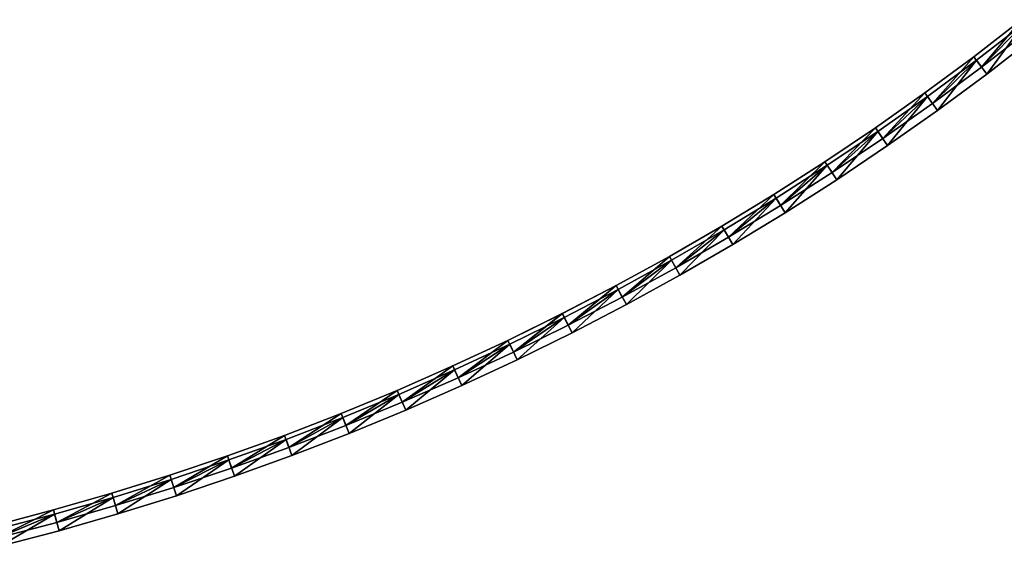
# Model space of a CAD drawing. Header units: millimetres. Extents: x -20 to 891, y -20 to 307.
# Tile 37 of 113: x 94 to 209, y 8 to 69. Entities that reach past the tile are written whole.
import ezdxf

# ---------------------------------------------------------------- set-up
doc = ezdxf.new("R2010")
doc.units = ezdxf.units.MM
doc.header["$LTSCALE"] = 41.718519
for name, color, linetype in [('50', 7, 'CONTINUOUS'), ('51', 7, 'CONTINUOUS'), ('52', 7, 'CONTINUOUS'), ('54', 7, 'CONTINUOUS'), ('56', 7, 'CONTINUOUS'), ('58', 7, 'CONTINUOUS'), ('59', 7, 'CONTINUOUS'), ('60', 7, 'CONTINUOUS'), ('61', 7, 'CONTINUOUS'), ('65', 7, 'CONTINUOUS'), ('67', 7, 'CONTINUOUS'), ('69', 7, 'CONTINUOUS')]:
    doc.layers.add(name, color=color, linetype=linetype)

msp = doc.modelspace()

# ---------------------------------------------------------------- linework, layer by layer
at = {"layer": '50', "linetype": 'Continuous'}
for points in [[(210.53, 69.25, 30.5), (205.87, 63.75, 30.5), (204.97, 64.94, 30.5), (210.53, 69.25, 30.5)], [(211.46, 68.07, 30.5), (205.87, 63.75, 30.5), (210.53, 69.25, 30.5), (211.46, 68.07, 30.5)], [(204.97, 64.94, 30.5), (200.19, 59.55, 30.5), (199.31, 60.76, 30.5), (204.97, 64.94, 30.5)], [(205.87, 63.75, 30.5), (200.19, 59.55, 30.5), (204.97, 64.94, 30.5), (205.87, 63.75, 30.5)], [(199.31, 60.76, 30.5), (194.42, 55.48, 30.5), (193.57, 56.71, 30.5), (199.31, 60.76, 30.5)], [(200.19, 59.55, 30.5), (194.42, 55.48, 30.5), (199.31, 60.76, 30.5), (200.19, 59.55, 30.5)], [(193.57, 56.71, 30.5), (188.55, 51.54, 30.5), (187.73, 52.79, 30.5), (193.57, 56.71, 30.5)], [(194.42, 55.48, 30.5), (188.55, 51.54, 30.5), (193.57, 56.71, 30.5), (194.42, 55.48, 30.5)], [(187.73, 52.79, 30.5), (182.6, 47.73, 30.5), (181.81, 49, 30.5), (187.73, 52.79, 30.5)], [(188.55, 51.54, 30.5), (182.6, 47.73, 30.5), (187.73, 52.79, 30.5), (188.55, 51.54, 30.5)], [(181.81, 49, 30.5), (176.57, 44.05, 30.5), (175.8, 45.34, 30.5), (181.81, 49, 30.5)], [(182.6, 47.73, 30.5), (176.57, 44.05, 30.5), (181.81, 49, 30.5), (182.6, 47.73, 30.5)], [(175.8, 45.34, 30.5), (170.45, 40.51, 30.5), (169.71, 41.82, 30.5), (175.8, 45.34, 30.5)], [(176.57, 44.05, 30.5), (170.45, 40.51, 30.5), (175.8, 45.34, 30.5), (176.57, 44.05, 30.5)], [(169.71, 41.82, 30.5), (164.26, 37.11, 30.5), (163.55, 38.43, 30.5), (169.71, 41.82, 30.5)], [(170.45, 40.51, 30.5), (164.26, 37.11, 30.5), (169.71, 41.82, 30.5), (170.45, 40.51, 30.5)], [(163.55, 38.43, 30.5), (157.99, 33.85, 30.5), (157.31, 35.19, 30.5), (163.55, 38.43, 30.5)], [(164.26, 37.11, 30.5), (157.99, 33.85, 30.5), (163.55, 38.43, 30.5), (164.26, 37.11, 30.5)], [(157.31, 35.19, 30.5), (151.66, 30.73, 30.5), (151.01, 32.08, 30.5), (157.31, 35.19, 30.5)], [(157.99, 33.85, 30.5), (151.66, 30.73, 30.5), (157.31, 35.19, 30.5), (157.99, 33.85, 30.5)], [(151.01, 32.08, 30.5), (145.25, 27.75, 30.5), (144.63, 29.12, 30.5), (151.01, 32.08, 30.5)], [(151.66, 30.73, 30.5), (145.25, 27.75, 30.5), (151.01, 32.08, 30.5), (151.66, 30.73, 30.5)], [(144.63, 29.12, 30.5), (138.78, 24.91, 30.5), (138.19, 26.29, 30.5), (144.63, 29.12, 30.5)], [(145.25, 27.75, 30.5), (138.78, 24.91, 30.5), (144.63, 29.12, 30.5), (145.25, 27.75, 30.5)], [(138.19, 26.29, 30.5), (132.25, 22.22, 30.5), (131.69, 23.61, 30.5), (138.19, 26.29, 30.5)], [(138.78, 24.91, 30.5), (132.25, 22.22, 30.5), (138.19, 26.29, 30.5), (138.78, 24.91, 30.5)], [(131.69, 23.61, 30.5), (125.65, 19.68, 30.5), (125.13, 21.08, 30.5), (131.69, 23.61, 30.5)], [(132.25, 22.22, 30.5), (125.65, 19.68, 30.5), (131.69, 23.61, 30.5), (132.25, 22.22, 30.5)], [(125.13, 21.08, 30.5), (119.01, 17.28, 30.5), (118.52, 18.7, 30.5), (125.13, 21.08, 30.5)], [(125.65, 19.68, 30.5), (119.01, 17.28, 30.5), (125.13, 21.08, 30.5), (125.65, 19.68, 30.5)], [(118.52, 18.7, 30.5), (112.31, 15.03, 30.5), (111.85, 16.46, 30.5), (118.52, 18.7, 30.5)], [(119.01, 17.28, 30.5), (112.31, 15.03, 30.5), (118.52, 18.7, 30.5), (119.01, 17.28, 30.5)], [(111.85, 16.46, 30.5), (105.56, 12.94, 30.5), (105.13, 14.37, 30.5), (111.85, 16.46, 30.5)], [(112.31, 15.03, 30.5), (105.56, 12.94, 30.5), (111.85, 16.46, 30.5), (112.31, 15.03, 30.5)], [(105.13, 14.37, 30.5), (98.77, 10.99, 30.5), (98.38, 12.44, 30.5), (105.13, 14.37, 30.5)], [(105.56, 12.94, 30.5), (98.77, 10.99, 30.5), (105.13, 14.37, 30.5), (105.56, 12.94, 30.5)], [(98.38, 12.44, 30.5), (91.94, 9.2, 30.5), (91.57, 10.65, 30.5), (98.38, 12.44, 30.5)], [(98.77, 10.99, 30.5), (91.94, 9.2, 30.5), (98.38, 12.44, 30.5), (98.77, 10.99, 30.5)]]:
    msp.add_3dface(points, dxfattribs=at)
at = {"layer": '51', "linetype": 'Continuous'}
for points in [[(205.87, 63.75, 30.5), (211.46, 68.07, 30.5), (205.87, 63.75, 24), (205.87, 63.75, 30.5)], [(205.87, 63.75, 24), (211.46, 68.07, 30.5), (211.46, 68.07, 24), (205.87, 63.75, 24)], [(200.19, 59.55, 30.5), (205.87, 63.75, 30.5), (200.19, 59.55, 24), (200.19, 59.55, 30.5)], [(200.19, 59.55, 24), (205.87, 63.75, 30.5), (205.87, 63.75, 24), (200.19, 59.55, 24)], [(194.42, 55.48, 30.5), (200.19, 59.55, 30.5), (194.42, 55.48, 24), (194.42, 55.48, 30.5)], [(194.42, 55.48, 24), (200.19, 59.55, 30.5), (200.19, 59.55, 24), (194.42, 55.48, 24)], [(188.55, 51.54, 30.5), (194.42, 55.48, 30.5), (188.55, 51.54, 24), (188.55, 51.54, 30.5)], [(188.55, 51.54, 24), (194.42, 55.48, 30.5), (194.42, 55.48, 24), (188.55, 51.54, 24)], [(182.6, 47.73, 30.5), (188.55, 51.54, 30.5), (182.6, 47.73, 24), (182.6, 47.73, 30.5)], [(182.6, 47.73, 24), (188.55, 51.54, 30.5), (188.55, 51.54, 24), (182.6, 47.73, 24)], [(176.57, 44.05, 30.5), (182.6, 47.73, 30.5), (176.57, 44.05, 24), (176.57, 44.05, 30.5)], [(176.57, 44.05, 24), (182.6, 47.73, 30.5), (182.6, 47.73, 24), (176.57, 44.05, 24)], [(170.45, 40.51, 30.5), (176.57, 44.05, 30.5), (176.57, 44.05, 24), (170.45, 40.51, 30.5)], [(170.45, 40.51, 24), (170.45, 40.51, 30.5), (176.57, 44.05, 24), (170.45, 40.51, 24)], [(164.26, 37.11, 30.5), (170.45, 40.51, 30.5), (170.45, 40.51, 24), (164.26, 37.11, 30.5)], [(164.26, 37.11, 24), (164.26, 37.11, 30.5), (170.45, 40.51, 24), (164.26, 37.11, 24)], [(157.99, 33.85, 30.5), (164.26, 37.11, 30.5), (157.99, 33.85, 24), (157.99, 33.85, 30.5)], [(157.99, 33.85, 24), (164.26, 37.11, 30.5), (164.26, 37.11, 24), (157.99, 33.85, 24)], [(151.66, 30.73, 30.5), (157.99, 33.85, 30.5), (151.66, 30.73, 24), (151.66, 30.73, 30.5)], [(151.66, 30.73, 24), (157.99, 33.85, 30.5), (157.99, 33.85, 24), (151.66, 30.73, 24)], [(145.25, 27.75, 30.5), (151.66, 30.73, 30.5), (145.25, 27.75, 24), (145.25, 27.75, 30.5)], [(145.25, 27.75, 24), (151.66, 30.73, 30.5), (151.66, 30.73, 24), (145.25, 27.75, 24)], [(138.78, 24.91, 30.5), (145.25, 27.75, 30.5), (138.78, 24.91, 24), (138.78, 24.91, 30.5)], [(138.78, 24.91, 24), (145.25, 27.75, 30.5), (145.25, 27.75, 24), (138.78, 24.91, 24)], [(132.25, 22.22, 30.5), (138.78, 24.91, 30.5), (132.25, 22.22, 24), (132.25, 22.22, 30.5)], [(132.25, 22.22, 24), (138.78, 24.91, 30.5), (138.78, 24.91, 24), (132.25, 22.22, 24)], [(125.65, 19.68, 30.5), (132.25, 22.22, 30.5), (125.65, 19.68, 24), (125.65, 19.68, 30.5)], [(125.65, 19.68, 24), (132.25, 22.22, 30.5), (132.25, 22.22, 24), (125.65, 19.68, 24)], [(119.01, 17.28, 30.5), (125.65, 19.68, 30.5), (119.01, 17.28, 24), (119.01, 17.28, 30.5)], [(119.01, 17.28, 24), (125.65, 19.68, 30.5), (125.65, 19.68, 24), (119.01, 17.28, 24)], [(112.31, 15.03, 30.5), (119.01, 17.28, 30.5), (112.31, 15.03, 24), (112.31, 15.03, 30.5)], [(112.31, 15.03, 24), (119.01, 17.28, 30.5), (119.01, 17.28, 24), (112.31, 15.03, 24)], [(105.56, 12.94, 30.5), (112.31, 15.03, 30.5), (105.56, 12.94, 24), (105.56, 12.94, 30.5)], [(105.56, 12.94, 24), (112.31, 15.03, 30.5), (112.31, 15.03, 24), (105.56, 12.94, 24)], [(98.77, 10.99, 30.5), (105.56, 12.94, 30.5), (98.77, 10.99, 24), (98.77, 10.99, 30.5)], [(98.77, 10.99, 24), (105.56, 12.94, 30.5), (105.56, 12.94, 24), (98.77, 10.99, 24)], [(91.94, 9.2, 30.5), (98.77, 10.99, 30.5), (91.94, 9.2, 24), (91.94, 9.2, 30.5)], [(91.94, 9.2, 24), (98.77, 10.99, 30.5), (98.77, 10.99, 24), (91.94, 9.2, 24)]]:
    msp.add_3dface(points, dxfattribs=at)
at = {"layer": '52', "linetype": 'Continuous'}
for points in [[(205.27, 64.54, 24), (205.87, 63.75, 24), (210.84, 68.85, 24), (205.27, 64.54, 24)], [(205.87, 63.75, 24), (211.46, 68.07, 24), (210.84, 68.85, 24), (205.87, 63.75, 24)], [(199.6, 60.36, 24), (200.19, 59.55, 24), (205.27, 64.54, 24), (199.6, 60.36, 24)], [(200.19, 59.55, 24), (205.87, 63.75, 24), (205.27, 64.54, 24), (200.19, 59.55, 24)], [(193.85, 56.3, 24), (194.42, 55.48, 24), (199.6, 60.36, 24), (193.85, 56.3, 24)], [(194.42, 55.48, 24), (200.19, 59.55, 24), (199.6, 60.36, 24), (194.42, 55.48, 24)], [(188, 52.37, 24), (188.55, 51.54, 24), (193.85, 56.3, 24), (188, 52.37, 24)], [(188.55, 51.54, 24), (194.42, 55.48, 24), (193.85, 56.3, 24), (188.55, 51.54, 24)], [(182.07, 48.58, 24), (182.6, 47.73, 24), (188, 52.37, 24), (182.07, 48.58, 24)], [(182.6, 47.73, 24), (188.55, 51.54, 24), (188, 52.37, 24), (182.6, 47.73, 24)], [(176.06, 44.91, 24), (176.57, 44.05, 24), (182.07, 48.58, 24), (176.06, 44.91, 24)], [(176.57, 44.05, 24), (182.6, 47.73, 24), (182.07, 48.58, 24), (176.57, 44.05, 24)], [(169.96, 41.39, 24), (170.45, 40.51, 24), (176.06, 44.91, 24), (169.96, 41.39, 24)], [(170.45, 40.51, 24), (176.57, 44.05, 24), (176.06, 44.91, 24), (170.45, 40.51, 24)], [(163.79, 37.99, 24), (164.26, 37.11, 24), (169.96, 41.39, 24), (163.79, 37.99, 24)], [(164.26, 37.11, 24), (170.45, 40.51, 24), (169.96, 41.39, 24), (164.26, 37.11, 24)], [(157.54, 34.74, 24), (157.99, 33.85, 24), (163.79, 37.99, 24), (157.54, 34.74, 24)], [(157.99, 33.85, 24), (164.26, 37.11, 24), (163.79, 37.99, 24), (157.99, 33.85, 24)], [(151.22, 31.63, 24), (151.66, 30.73, 24), (157.54, 34.74, 24), (151.22, 31.63, 24)], [(151.66, 30.73, 24), (157.99, 33.85, 24), (157.54, 34.74, 24), (151.66, 30.73, 24)], [(144.84, 28.66, 24), (145.25, 27.75, 24), (151.22, 31.63, 24), (144.84, 28.66, 24)], [(145.25, 27.75, 24), (151.66, 30.73, 24), (151.22, 31.63, 24), (145.25, 27.75, 24)], [(138.39, 25.83, 24), (138.78, 24.91, 24), (144.84, 28.66, 24), (138.39, 25.83, 24)], [(138.78, 24.91, 24), (145.25, 27.75, 24), (144.84, 28.66, 24), (138.78, 24.91, 24)], [(131.88, 23.15, 24), (132.25, 22.22, 24), (138.39, 25.83, 24), (131.88, 23.15, 24)], [(132.25, 22.22, 24), (138.78, 24.91, 24), (138.39, 25.83, 24), (132.25, 22.22, 24)], [(125.31, 20.61, 24), (125.65, 19.68, 24), (131.88, 23.15, 24), (125.31, 20.61, 24)], [(125.65, 19.68, 24), (132.25, 22.22, 24), (131.88, 23.15, 24), (125.65, 19.68, 24)], [(118.68, 18.23, 24), (119.01, 17.28, 24), (125.31, 20.61, 24), (118.68, 18.23, 24)], [(119.01, 17.28, 24), (125.65, 19.68, 24), (125.31, 20.61, 24), (119.01, 17.28, 24)], [(112, 15.98, 24), (112.31, 15.03, 24), (118.68, 18.23, 24), (112, 15.98, 24)], [(112.31, 15.03, 24), (119.01, 17.28, 24), (118.68, 18.23, 24), (112.31, 15.03, 24)], [(105.28, 13.89, 24), (105.56, 12.94, 24), (112, 15.98, 24), (105.28, 13.89, 24)], [(105.56, 12.94, 24), (112.31, 15.03, 24), (112, 15.98, 24), (105.56, 12.94, 24)], [(98.51, 11.95, 24), (98.77, 10.99, 24), (105.28, 13.89, 24), (98.51, 11.95, 24)], [(98.77, 10.99, 24), (105.56, 12.94, 24), (105.28, 13.89, 24), (98.77, 10.99, 24)], [(91.7, 10.17, 24), (91.94, 9.2, 24), (98.51, 11.95, 24), (91.7, 10.17, 24)], [(91.94, 9.2, 24), (98.77, 10.99, 24), (98.51, 11.95, 24), (91.94, 9.2, 24)]]:
    msp.add_3dface(points, dxfattribs=at)
at = {"layer": '54', "linetype": 'Continuous'}
for points in [[(210.84, 68.85, 4), (206.48, 62.95, 4), (205.27, 64.54, 4), (210.84, 68.85, 4)], [(212.08, 67.29, 4), (206.48, 62.95, 4), (210.84, 68.85, 4), (212.08, 67.29, 4)], [(205.27, 64.54, 4), (200.78, 58.74, 4), (199.6, 60.36, 4), (205.27, 64.54, 4)], [(206.48, 62.95, 4), (200.78, 58.74, 4), (205.27, 64.54, 4), (206.48, 62.95, 4)], [(199.6, 60.36, 4), (194.98, 54.65, 4), (193.85, 56.3, 4), (199.6, 60.36, 4)], [(200.78, 58.74, 4), (194.98, 54.65, 4), (199.6, 60.36, 4), (200.78, 58.74, 4)], [(193.85, 56.3, 4), (189.1, 50.7, 4), (188, 52.37, 4), (193.85, 56.3, 4)], [(194.98, 54.65, 4), (189.1, 50.7, 4), (193.85, 56.3, 4), (194.98, 54.65, 4)], [(188, 52.37, 4), (183.13, 46.88, 4), (182.07, 48.58, 4), (188, 52.37, 4)], [(189.1, 50.7, 4), (183.13, 46.88, 4), (188, 52.37, 4), (189.1, 50.7, 4)], [(182.07, 48.58, 4), (177.08, 43.19, 4), (176.06, 44.91, 4), (182.07, 48.58, 4)], [(183.13, 46.88, 4), (177.08, 43.19, 4), (182.07, 48.58, 4), (183.13, 46.88, 4)], [(176.06, 44.91, 4), (170.94, 39.64, 4), (169.96, 41.38, 4), (176.06, 44.91, 4)], [(177.08, 43.19, 4), (170.94, 39.64, 4), (176.06, 44.91, 4), (177.08, 43.19, 4)], [(169.96, 41.38, 4), (164.73, 36.23, 4), (163.79, 37.99, 4), (169.96, 41.38, 4)], [(170.94, 39.64, 4), (164.73, 36.23, 4), (169.96, 41.38, 4), (170.94, 39.64, 4)], [(163.79, 37.99, 4), (158.44, 32.96, 4), (157.54, 34.74, 4), (163.79, 37.99, 4)], [(164.73, 36.23, 4), (158.44, 32.96, 4), (163.79, 37.99, 4), (164.73, 36.23, 4)], [(157.54, 34.74, 4), (152.09, 29.83, 4), (151.22, 31.63, 4), (157.54, 34.74, 4)], [(158.44, 32.96, 4), (152.09, 29.83, 4), (157.54, 34.74, 4), (158.44, 32.96, 4)], [(151.22, 31.63, 4), (145.66, 26.84, 4), (144.84, 28.66, 4), (151.22, 31.63, 4)], [(152.09, 29.83, 4), (145.66, 26.84, 4), (151.22, 31.63, 4), (152.09, 29.83, 4)], [(144.84, 28.66, 4), (139.17, 23.99, 4), (138.39, 25.83, 4), (144.84, 28.66, 4)], [(145.66, 26.84, 4), (139.17, 23.99, 4), (144.84, 28.66, 4), (145.66, 26.84, 4)], [(138.39, 25.83, 4), (132.62, 21.29, 4), (131.88, 23.15, 4), (138.39, 25.83, 4)], [(139.17, 23.99, 4), (132.62, 21.29, 4), (138.39, 25.83, 4), (139.17, 23.99, 4)], [(131.88, 23.15, 4), (126, 18.74, 4), (125.31, 20.61, 4), (131.88, 23.15, 4)], [(132.62, 21.29, 4), (126, 18.74, 4), (131.88, 23.15, 4), (132.62, 21.29, 4)], [(125.31, 20.61, 4), (119.34, 16.34, 4), (118.68, 18.23, 4), (125.31, 20.61, 4)], [(126, 18.74, 4), (119.34, 16.34, 4), (125.31, 20.61, 4), (126, 18.74, 4)], [(118.68, 18.23, 4), (112.62, 14.08, 4), (112, 15.98, 4), (118.68, 18.23, 4)], [(119.34, 16.34, 4), (112.62, 14.08, 4), (118.68, 18.23, 4), (119.34, 16.34, 4)], [(112, 15.98, 4), (105.85, 11.98, 4), (105.28, 13.89, 4), (112, 15.98, 4)], [(112.62, 14.08, 4), (105.85, 11.98, 4), (112, 15.98, 4), (112.62, 14.08, 4)], [(105.28, 13.89, 4), (99.04, 10.03, 4), (98.51, 11.95, 4), (105.28, 13.89, 4)], [(105.85, 11.98, 4), (99.04, 10.03, 4), (105.28, 13.89, 4), (105.85, 11.98, 4)], [(98.51, 11.95, 4), (92.18, 8.23, 4), (91.7, 10.17, 4), (98.51, 11.95, 4)], [(99.04, 10.03, 4), (92.18, 8.23, 4), (98.51, 11.95, 4), (99.04, 10.03, 4)]]:
    msp.add_3dface(points, dxfattribs=at)
at = {"layer": '56', "linetype": 'Continuous'}
for points in [[(210.84, 68.85, 59), (205.27, 64.54, 59), (206.48, 62.95, 59), (210.84, 68.85, 59)], [(212.08, 67.29, 59), (210.84, 68.85, 59), (206.48, 62.95, 59), (212.08, 67.29, 59)], [(205.27, 64.54, 59), (199.6, 60.36, 59), (200.78, 58.74, 59), (205.27, 64.54, 59)], [(206.48, 62.95, 59), (205.27, 64.54, 59), (200.78, 58.74, 59), (206.48, 62.95, 59)], [(199.6, 60.36, 59), (193.85, 56.3, 59), (194.98, 54.65, 59), (199.6, 60.36, 59)], [(200.78, 58.74, 59), (199.6, 60.36, 59), (194.98, 54.65, 59), (200.78, 58.74, 59)], [(193.85, 56.3, 59), (188, 52.37, 59), (189.1, 50.7, 59), (193.85, 56.3, 59)], [(194.98, 54.65, 59), (193.85, 56.3, 59), (189.1, 50.7, 59), (194.98, 54.65, 59)], [(188, 52.37, 59), (182.07, 48.58, 59), (183.13, 46.88, 59), (188, 52.37, 59)], [(189.1, 50.7, 59), (188, 52.37, 59), (183.13, 46.88, 59), (189.1, 50.7, 59)], [(182.07, 48.58, 59), (176.06, 44.91, 59), (177.08, 43.19, 59), (182.07, 48.58, 59)], [(183.13, 46.88, 59), (182.07, 48.58, 59), (177.08, 43.19, 59), (183.13, 46.88, 59)], [(176.06, 44.91, 59), (169.96, 41.39, 59), (170.94, 39.64, 59), (176.06, 44.91, 59)], [(177.08, 43.19, 59), (176.06, 44.91, 59), (170.94, 39.64, 59), (177.08, 43.19, 59)], [(169.96, 41.39, 59), (163.79, 37.99, 59), (164.73, 36.23, 59), (169.96, 41.39, 59)], [(170.94, 39.64, 59), (169.96, 41.39, 59), (164.73, 36.23, 59), (170.94, 39.64, 59)], [(163.79, 37.99, 59), (157.54, 34.74, 59), (158.44, 32.96, 59), (163.79, 37.99, 59)], [(164.73, 36.23, 59), (163.79, 37.99, 59), (158.44, 32.96, 59), (164.73, 36.23, 59)], [(157.54, 34.74, 59), (151.22, 31.63, 59), (152.09, 29.83, 59), (157.54, 34.74, 59)], [(158.44, 32.96, 59), (157.54, 34.74, 59), (152.09, 29.83, 59), (158.44, 32.96, 59)], [(151.22, 31.63, 59), (144.84, 28.66, 59), (145.66, 26.84, 59), (151.22, 31.63, 59)], [(152.09, 29.83, 59), (151.22, 31.63, 59), (145.66, 26.84, 59), (152.09, 29.83, 59)], [(144.84, 28.66, 59), (138.39, 25.83, 59), (139.17, 23.99, 59), (144.84, 28.66, 59)], [(145.66, 26.84, 59), (144.84, 28.66, 59), (139.17, 23.99, 59), (145.66, 26.84, 59)], [(138.39, 25.83, 59), (131.88, 23.15, 59), (132.62, 21.29, 59), (138.39, 25.83, 59)], [(139.17, 23.99, 59), (138.39, 25.83, 59), (132.62, 21.29, 59), (139.17, 23.99, 59)], [(131.88, 23.15, 59), (125.31, 20.61, 59), (126, 18.74, 59), (131.88, 23.15, 59)], [(132.62, 21.29, 59), (131.88, 23.15, 59), (126, 18.74, 59), (132.62, 21.29, 59)], [(125.31, 20.61, 59), (118.68, 18.23, 59), (119.34, 16.34, 59), (125.31, 20.61, 59)], [(126, 18.74, 59), (125.31, 20.61, 59), (119.34, 16.34, 59), (126, 18.74, 59)], [(118.68, 18.23, 59), (112, 15.98, 59), (112.62, 14.08, 59), (118.68, 18.23, 59)], [(119.34, 16.34, 59), (118.68, 18.23, 59), (112.62, 14.08, 59), (119.34, 16.34, 59)], [(112, 15.98, 59), (105.28, 13.89, 59), (105.85, 11.98, 59), (112, 15.98, 59)], [(112.62, 14.08, 59), (112, 15.98, 59), (105.85, 11.98, 59), (112.62, 14.08, 59)], [(105.28, 13.89, 59), (98.51, 11.95, 59), (99.04, 10.03, 59), (105.28, 13.89, 59)], [(105.85, 11.98, 59), (105.28, 13.89, 59), (99.04, 10.03, 59), (105.85, 11.98, 59)], [(98.51, 11.95, 59), (91.7, 10.17, 59), (92.18, 8.23, 59), (98.51, 11.95, 59)], [(99.04, 10.03, 59), (98.51, 11.95, 59), (92.18, 8.23, 59), (99.04, 10.03, 59)]]:
    msp.add_3dface(points, dxfattribs=at)
at = {"layer": '58', "linetype": 'Continuous'}
for points in [[(210.84, 68.85, 39), (205.87, 63.75, 39), (205.27, 64.54, 39), (210.84, 68.85, 39)], [(211.46, 68.07, 39), (205.87, 63.75, 39), (210.84, 68.85, 39), (211.46, 68.07, 39)], [(205.27, 64.54, 39), (200.19, 59.55, 39), (199.6, 60.36, 39), (205.27, 64.54, 39)], [(205.87, 63.75, 39), (200.19, 59.55, 39), (205.27, 64.54, 39), (205.87, 63.75, 39)], [(199.6, 60.36, 39), (194.42, 55.48, 39), (193.85, 56.3, 39), (199.6, 60.36, 39)], [(200.19, 59.55, 39), (194.42, 55.48, 39), (199.6, 60.36, 39), (200.19, 59.55, 39)], [(193.85, 56.3, 39), (188.55, 51.54, 39), (188, 52.37, 39), (193.85, 56.3, 39)], [(194.42, 55.48, 39), (188.55, 51.54, 39), (193.85, 56.3, 39), (194.42, 55.48, 39)], [(188, 52.37, 39), (182.6, 47.73, 39), (182.07, 48.58, 39), (188, 52.37, 39)], [(188.55, 51.54, 39), (182.6, 47.73, 39), (188, 52.37, 39), (188.55, 51.54, 39)], [(182.07, 48.58, 39), (176.57, 44.05, 39), (176.06, 44.91, 39), (182.07, 48.58, 39)], [(182.6, 47.73, 39), (176.57, 44.05, 39), (182.07, 48.58, 39), (182.6, 47.73, 39)], [(176.06, 44.91, 39), (170.45, 40.51, 39), (169.96, 41.38, 39), (176.06, 44.91, 39)], [(176.57, 44.05, 39), (170.45, 40.51, 39), (176.06, 44.91, 39), (176.57, 44.05, 39)], [(169.96, 41.38, 39), (164.26, 37.11, 39), (163.79, 37.99, 39), (169.96, 41.38, 39)], [(170.45, 40.51, 39), (164.26, 37.11, 39), (169.96, 41.38, 39), (170.45, 40.51, 39)], [(163.79, 37.99, 39), (157.99, 33.85, 39), (157.54, 34.74, 39), (163.79, 37.99, 39)], [(164.26, 37.11, 39), (157.99, 33.85, 39), (163.79, 37.99, 39), (164.26, 37.11, 39)], [(157.54, 34.74, 39), (151.66, 30.73, 39), (151.22, 31.63, 39), (157.54, 34.74, 39)], [(157.99, 33.85, 39), (151.66, 30.73, 39), (157.54, 34.74, 39), (157.99, 33.85, 39)], [(151.22, 31.63, 39), (145.25, 27.75, 39), (144.84, 28.66, 39), (151.22, 31.63, 39)], [(151.66, 30.73, 39), (145.25, 27.75, 39), (151.22, 31.63, 39), (151.66, 30.73, 39)], [(144.84, 28.66, 39), (138.78, 24.91, 39), (138.39, 25.83, 39), (144.84, 28.66, 39)], [(145.25, 27.75, 39), (138.78, 24.91, 39), (144.84, 28.66, 39), (145.25, 27.75, 39)], [(138.39, 25.83, 39), (132.25, 22.22, 39), (131.88, 23.15, 39), (138.39, 25.83, 39)], [(138.78, 24.91, 39), (132.25, 22.22, 39), (138.39, 25.83, 39), (138.78, 24.91, 39)], [(131.88, 23.15, 39), (125.65, 19.68, 39), (125.31, 20.61, 39), (131.88, 23.15, 39)], [(132.25, 22.22, 39), (125.65, 19.68, 39), (131.88, 23.15, 39), (132.25, 22.22, 39)], [(125.31, 20.61, 39), (119.01, 17.28, 39), (118.68, 18.23, 39), (125.31, 20.61, 39)], [(125.65, 19.68, 39), (119.01, 17.28, 39), (125.31, 20.61, 39), (125.65, 19.68, 39)], [(118.68, 18.23, 39), (112.31, 15.03, 39), (112, 15.98, 39), (118.68, 18.23, 39)], [(119.01, 17.28, 39), (112.31, 15.03, 39), (118.68, 18.23, 39), (119.01, 17.28, 39)], [(112, 15.98, 39), (105.56, 12.94, 39), (105.28, 13.89, 39), (112, 15.98, 39)], [(112.31, 15.03, 39), (105.56, 12.94, 39), (112, 15.98, 39), (112.31, 15.03, 39)], [(105.28, 13.89, 39), (98.77, 10.99, 39), (98.51, 11.95, 39), (105.28, 13.89, 39)], [(105.56, 12.94, 39), (98.77, 10.99, 39), (105.28, 13.89, 39), (105.56, 12.94, 39)], [(98.51, 11.95, 39), (91.94, 9.2, 39), (91.7, 10.17, 39), (98.51, 11.95, 39)], [(98.77, 10.99, 39), (91.94, 9.2, 39), (98.51, 11.95, 39), (98.77, 10.99, 39)]]:
    msp.add_3dface(points, dxfattribs=at)
at = {"layer": '59', "linetype": 'Continuous'}
for points in [[(205.87, 63.75, 39), (211.46, 68.07, 39), (205.87, 63.75, 32.5), (205.87, 63.75, 39)], [(205.87, 63.75, 32.5), (211.46, 68.07, 39), (211.46, 68.07, 32.5), (205.87, 63.75, 32.5)], [(200.19, 59.55, 39), (205.87, 63.75, 39), (200.19, 59.55, 32.5), (200.19, 59.55, 39)], [(200.19, 59.55, 32.5), (205.87, 63.75, 39), (205.87, 63.75, 32.5), (200.19, 59.55, 32.5)], [(194.42, 55.48, 39), (200.19, 59.55, 39), (194.42, 55.48, 32.5), (194.42, 55.48, 39)], [(194.42, 55.48, 32.5), (200.19, 59.55, 39), (200.19, 59.55, 32.5), (194.42, 55.48, 32.5)], [(188.55, 51.54, 39), (194.42, 55.48, 39), (188.55, 51.54, 32.5), (188.55, 51.54, 39)], [(188.55, 51.54, 32.5), (194.42, 55.48, 39), (194.42, 55.48, 32.5), (188.55, 51.54, 32.5)], [(182.6, 47.73, 39), (188.55, 51.54, 39), (182.6, 47.73, 32.5), (182.6, 47.73, 39)], [(182.6, 47.73, 32.5), (188.55, 51.54, 39), (188.55, 51.54, 32.5), (182.6, 47.73, 32.5)], [(176.57, 44.05, 39), (182.6, 47.73, 39), (176.57, 44.05, 32.5), (176.57, 44.05, 39)], [(176.57, 44.05, 32.5), (182.6, 47.73, 39), (182.6, 47.73, 32.5), (176.57, 44.05, 32.5)], [(170.45, 40.51, 39), (176.57, 44.05, 39), (176.57, 44.05, 32.5), (170.45, 40.51, 39)], [(170.45, 40.51, 32.5), (170.45, 40.51, 39), (176.57, 44.05, 32.5), (170.45, 40.51, 32.5)], [(164.26, 37.11, 39), (170.45, 40.51, 39), (170.45, 40.51, 32.5), (164.26, 37.11, 39)], [(164.26, 37.11, 32.5), (164.26, 37.11, 39), (170.45, 40.51, 32.5), (164.26, 37.11, 32.5)], [(157.99, 33.85, 39), (164.26, 37.11, 39), (157.99, 33.85, 32.5), (157.99, 33.85, 39)], [(157.99, 33.85, 32.5), (164.26, 37.11, 39), (164.26, 37.11, 32.5), (157.99, 33.85, 32.5)], [(151.66, 30.73, 39), (157.99, 33.85, 39), (151.66, 30.73, 32.5), (151.66, 30.73, 39)], [(151.66, 30.73, 32.5), (157.99, 33.85, 39), (157.99, 33.85, 32.5), (151.66, 30.73, 32.5)], [(145.25, 27.75, 39), (151.66, 30.73, 39), (145.25, 27.75, 32.5), (145.25, 27.75, 39)], [(145.25, 27.75, 32.5), (151.66, 30.73, 39), (151.66, 30.73, 32.5), (145.25, 27.75, 32.5)], [(138.78, 24.91, 39), (145.25, 27.75, 39), (138.78, 24.91, 32.5), (138.78, 24.91, 39)], [(138.78, 24.91, 32.5), (145.25, 27.75, 39), (145.25, 27.75, 32.5), (138.78, 24.91, 32.5)], [(132.25, 22.22, 39), (138.78, 24.91, 39), (132.25, 22.22, 32.5), (132.25, 22.22, 39)], [(132.25, 22.22, 32.5), (138.78, 24.91, 39), (138.78, 24.91, 32.5), (132.25, 22.22, 32.5)], [(125.65, 19.68, 39), (132.25, 22.22, 39), (125.65, 19.68, 32.5), (125.65, 19.68, 39)], [(125.65, 19.68, 32.5), (132.25, 22.22, 39), (132.25, 22.22, 32.5), (125.65, 19.68, 32.5)], [(119.01, 17.28, 39), (125.65, 19.68, 39), (119.01, 17.28, 32.5), (119.01, 17.28, 39)], [(119.01, 17.28, 32.5), (125.65, 19.68, 39), (125.65, 19.68, 32.5), (119.01, 17.28, 32.5)], [(112.31, 15.03, 39), (119.01, 17.28, 39), (112.31, 15.03, 32.5), (112.31, 15.03, 39)], [(112.31, 15.03, 32.5), (119.01, 17.28, 39), (119.01, 17.28, 32.5), (112.31, 15.03, 32.5)], [(105.56, 12.94, 39), (112.31, 15.03, 39), (105.56, 12.94, 32.5), (105.56, 12.94, 39)], [(105.56, 12.94, 32.5), (112.31, 15.03, 39), (112.31, 15.03, 32.5), (105.56, 12.94, 32.5)], [(98.77, 10.99, 39), (105.56, 12.94, 39), (98.77, 10.99, 32.5), (98.77, 10.99, 39)], [(98.77, 10.99, 32.5), (105.56, 12.94, 39), (105.56, 12.94, 32.5), (98.77, 10.99, 32.5)], [(91.94, 9.2, 39), (98.77, 10.99, 39), (91.94, 9.2, 32.5), (91.94, 9.2, 39)], [(91.94, 9.2, 32.5), (98.77, 10.99, 39), (98.77, 10.99, 32.5), (91.94, 9.2, 32.5)]]:
    msp.add_3dface(points, dxfattribs=at)
at = {"layer": '60', "linetype": 'Continuous'}
for points in [[(204.97, 64.94, 32.5), (205.87, 63.75, 32.5), (210.53, 69.25, 32.5), (204.97, 64.94, 32.5)], [(205.87, 63.75, 32.5), (211.46, 68.07, 32.5), (210.53, 69.25, 32.5), (205.87, 63.75, 32.5)], [(199.31, 60.76, 32.5), (200.19, 59.55, 32.5), (204.97, 64.94, 32.5), (199.31, 60.76, 32.5)], [(200.19, 59.55, 32.5), (205.87, 63.75, 32.5), (204.97, 64.94, 32.5), (200.19, 59.55, 32.5)], [(193.57, 56.71, 32.5), (194.42, 55.48, 32.5), (199.31, 60.76, 32.5), (193.57, 56.71, 32.5)], [(194.42, 55.48, 32.5), (200.19, 59.55, 32.5), (199.31, 60.76, 32.5), (194.42, 55.48, 32.5)], [(187.73, 52.79, 32.5), (188.55, 51.54, 32.5), (193.57, 56.71, 32.5), (187.73, 52.79, 32.5)], [(188.55, 51.54, 32.5), (194.42, 55.48, 32.5), (193.57, 56.71, 32.5), (188.55, 51.54, 32.5)], [(181.81, 49, 32.5), (182.6, 47.73, 32.5), (187.73, 52.79, 32.5), (181.81, 49, 32.5)], [(182.6, 47.73, 32.5), (188.55, 51.54, 32.5), (187.73, 52.79, 32.5), (182.6, 47.73, 32.5)], [(175.8, 45.34, 32.5), (176.57, 44.05, 32.5), (181.81, 49, 32.5), (175.8, 45.34, 32.5)], [(176.57, 44.05, 32.5), (182.6, 47.73, 32.5), (181.81, 49, 32.5), (176.57, 44.05, 32.5)], [(169.72, 41.82, 32.5), (170.45, 40.51, 32.5), (175.8, 45.34, 32.5), (169.72, 41.82, 32.5)], [(170.45, 40.51, 32.5), (176.57, 44.05, 32.5), (175.8, 45.34, 32.5), (170.45, 40.51, 32.5)], [(163.55, 38.44, 32.5), (164.26, 37.11, 32.5), (169.72, 41.82, 32.5), (163.55, 38.44, 32.5)], [(164.26, 37.11, 32.5), (170.45, 40.51, 32.5), (169.72, 41.82, 32.5), (164.26, 37.11, 32.5)], [(157.32, 35.19, 32.5), (157.99, 33.85, 32.5), (163.55, 38.44, 32.5), (157.32, 35.19, 32.5)], [(157.99, 33.85, 32.5), (164.26, 37.11, 32.5), (163.55, 38.44, 32.5), (157.99, 33.85, 32.5)], [(151.01, 32.08, 32.5), (151.66, 30.73, 32.5), (157.32, 35.19, 32.5), (151.01, 32.08, 32.5)], [(151.66, 30.73, 32.5), (157.99, 33.85, 32.5), (157.32, 35.19, 32.5), (151.66, 30.73, 32.5)], [(144.63, 29.12, 32.5), (145.25, 27.75, 32.5), (151.01, 32.08, 32.5), (144.63, 29.12, 32.5)], [(145.25, 27.75, 32.5), (151.66, 30.73, 32.5), (151.01, 32.08, 32.5), (145.25, 27.75, 32.5)], [(138.19, 26.29, 32.5), (138.78, 24.91, 32.5), (144.63, 29.12, 32.5), (138.19, 26.29, 32.5)], [(138.78, 24.91, 32.5), (145.25, 27.75, 32.5), (144.63, 29.12, 32.5), (138.78, 24.91, 32.5)], [(131.69, 23.61, 32.5), (132.25, 22.22, 32.5), (138.19, 26.29, 32.5), (131.69, 23.61, 32.5)], [(132.25, 22.22, 32.5), (138.78, 24.91, 32.5), (138.19, 26.29, 32.5), (132.25, 22.22, 32.5)], [(125.13, 21.08, 32.5), (125.65, 19.68, 32.5), (131.69, 23.61, 32.5), (125.13, 21.08, 32.5)], [(125.65, 19.68, 32.5), (132.25, 22.22, 32.5), (131.69, 23.61, 32.5), (125.65, 19.68, 32.5)], [(118.52, 18.7, 32.5), (119.01, 17.28, 32.5), (125.13, 21.08, 32.5), (118.52, 18.7, 32.5)], [(119.01, 17.28, 32.5), (125.65, 19.68, 32.5), (125.13, 21.08, 32.5), (119.01, 17.28, 32.5)], [(111.85, 16.46, 32.5), (112.31, 15.03, 32.5), (118.52, 18.7, 32.5), (111.85, 16.46, 32.5)], [(112.31, 15.03, 32.5), (119.01, 17.28, 32.5), (118.52, 18.7, 32.5), (112.31, 15.03, 32.5)], [(105.13, 14.37, 32.5), (105.56, 12.94, 32.5), (111.85, 16.46, 32.5), (105.13, 14.37, 32.5)], [(105.56, 12.94, 32.5), (112.31, 15.03, 32.5), (111.85, 16.46, 32.5), (105.56, 12.94, 32.5)], [(98.38, 12.44, 32.5), (98.77, 10.99, 32.5), (105.13, 14.37, 32.5), (98.38, 12.44, 32.5)], [(98.77, 10.99, 32.5), (105.56, 12.94, 32.5), (105.13, 14.37, 32.5), (98.77, 10.99, 32.5)], [(91.57, 10.65, 32.5), (91.94, 9.2, 32.5), (98.38, 12.44, 32.5), (91.57, 10.65, 32.5)], [(91.94, 9.2, 32.5), (98.77, 10.99, 32.5), (98.38, 12.44, 32.5), (91.94, 9.2, 32.5)]]:
    msp.add_3dface(points, dxfattribs=at)
at = {"layer": '61', "linetype": 'Continuous'}
for points in [[(210.53, 69.25, 30.5), (204.97, 64.94, 30.5), (210.53, 69.25, 32.5), (210.53, 69.25, 30.5)], [(204.97, 64.94, 30.5), (204.97, 64.94, 32.5), (210.53, 69.25, 32.5), (204.97, 64.94, 30.5)], [(204.97, 64.94, 30.5), (199.31, 60.76, 30.5), (204.97, 64.94, 32.5), (204.97, 64.94, 30.5)], [(199.31, 60.76, 30.5), (199.31, 60.76, 32.5), (204.97, 64.94, 32.5), (199.31, 60.76, 30.5)], [(199.31, 60.76, 30.5), (193.57, 56.71, 30.5), (199.31, 60.76, 32.5), (199.31, 60.76, 30.5)], [(193.57, 56.71, 30.5), (193.57, 56.71, 32.5), (199.31, 60.76, 32.5), (193.57, 56.71, 30.5)], [(193.57, 56.71, 30.5), (187.73, 52.79, 30.5), (193.57, 56.71, 32.5), (193.57, 56.71, 30.5)], [(187.73, 52.79, 30.5), (187.73, 52.79, 32.5), (193.57, 56.71, 32.5), (187.73, 52.79, 30.5)], [(187.73, 52.79, 30.5), (181.81, 49, 30.5), (187.73, 52.79, 32.5), (187.73, 52.79, 30.5)], [(181.81, 49, 30.5), (181.81, 49, 32.5), (187.73, 52.79, 32.5), (181.81, 49, 30.5)], [(181.81, 49, 30.5), (175.8, 45.34, 30.5), (181.81, 49, 32.5), (181.81, 49, 30.5)], [(175.8, 45.34, 30.5), (175.8, 45.34, 32.5), (181.81, 49, 32.5), (175.8, 45.34, 30.5)], [(175.8, 45.34, 30.5), (169.71, 41.82, 30.5), (169.72, 41.82, 32.5), (175.8, 45.34, 30.5)], [(175.8, 45.34, 30.5), (169.72, 41.82, 32.5), (175.8, 45.34, 32.5), (175.8, 45.34, 30.5)], [(169.71, 41.82, 30.5), (163.55, 38.43, 30.5), (163.55, 38.44, 32.5), (169.71, 41.82, 30.5)], [(169.71, 41.82, 30.5), (163.55, 38.44, 32.5), (169.72, 41.82, 32.5), (169.71, 41.82, 30.5)], [(163.55, 38.43, 30.5), (157.31, 35.19, 30.5), (163.55, 38.44, 32.5), (163.55, 38.43, 30.5)], [(157.31, 35.19, 30.5), (157.32, 35.19, 32.5), (163.55, 38.44, 32.5), (157.31, 35.19, 30.5)], [(157.31, 35.19, 30.5), (151.01, 32.08, 30.5), (157.32, 35.19, 32.5), (157.31, 35.19, 30.5)], [(151.01, 32.08, 30.5), (151.01, 32.08, 32.5), (157.32, 35.19, 32.5), (151.01, 32.08, 30.5)], [(151.01, 32.08, 30.5), (144.63, 29.12, 30.5), (151.01, 32.08, 32.5), (151.01, 32.08, 30.5)], [(144.63, 29.12, 30.5), (144.63, 29.12, 32.5), (151.01, 32.08, 32.5), (144.63, 29.12, 30.5)], [(144.63, 29.12, 30.5), (138.19, 26.29, 30.5), (144.63, 29.12, 32.5), (144.63, 29.12, 30.5)], [(138.19, 26.29, 30.5), (138.19, 26.29, 32.5), (144.63, 29.12, 32.5), (138.19, 26.29, 30.5)], [(138.19, 26.29, 30.5), (131.69, 23.61, 30.5), (138.19, 26.29, 32.5), (138.19, 26.29, 30.5)], [(131.69, 23.61, 30.5), (131.69, 23.61, 32.5), (138.19, 26.29, 32.5), (131.69, 23.61, 30.5)], [(131.69, 23.61, 30.5), (125.13, 21.08, 30.5), (131.69, 23.61, 32.5), (131.69, 23.61, 30.5)], [(125.13, 21.08, 30.5), (125.13, 21.08, 32.5), (131.69, 23.61, 32.5), (125.13, 21.08, 30.5)], [(125.13, 21.08, 30.5), (118.52, 18.7, 30.5), (125.13, 21.08, 32.5), (125.13, 21.08, 30.5)], [(118.52, 18.7, 30.5), (118.52, 18.7, 32.5), (125.13, 21.08, 32.5), (118.52, 18.7, 30.5)], [(118.52, 18.7, 30.5), (111.85, 16.46, 30.5), (118.52, 18.7, 32.5), (118.52, 18.7, 30.5)], [(111.85, 16.46, 30.5), (111.85, 16.46, 32.5), (118.52, 18.7, 32.5), (111.85, 16.46, 30.5)], [(111.85, 16.46, 30.5), (105.13, 14.37, 30.5), (111.85, 16.46, 32.5), (111.85, 16.46, 30.5)], [(105.13, 14.37, 30.5), (105.13, 14.37, 32.5), (111.85, 16.46, 32.5), (105.13, 14.37, 30.5)], [(105.13, 14.37, 30.5), (98.38, 12.44, 30.5), (105.13, 14.37, 32.5), (105.13, 14.37, 30.5)], [(98.38, 12.44, 30.5), (98.38, 12.44, 32.5), (105.13, 14.37, 32.5), (98.38, 12.44, 30.5)], [(98.38, 12.44, 30.5), (91.57, 10.65, 30.5), (98.38, 12.44, 32.5), (98.38, 12.44, 30.5)], [(91.57, 10.65, 30.5), (91.57, 10.65, 32.5), (98.38, 12.44, 32.5), (91.57, 10.65, 30.5)]]:
    msp.add_3dface(points, dxfattribs=at)
at = {"layer": '65', "linetype": 'Continuous'}
for points in [[(205.27, 64.54, 59), (210.84, 68.85, 59), (205.27, 64.54, 39), (205.27, 64.54, 59)], [(210.84, 68.85, 59), (210.84, 68.85, 39), (205.27, 64.54, 39), (210.84, 68.85, 59)], [(199.6, 60.36, 59), (205.27, 64.54, 59), (199.6, 60.36, 39), (199.6, 60.36, 59)], [(205.27, 64.54, 59), (205.27, 64.54, 39), (199.6, 60.36, 39), (205.27, 64.54, 59)], [(193.85, 56.3, 59), (199.6, 60.36, 59), (193.85, 56.3, 39), (193.85, 56.3, 59)], [(199.6, 60.36, 59), (199.6, 60.36, 39), (193.85, 56.3, 39), (199.6, 60.36, 59)], [(188, 52.37, 59), (193.85, 56.3, 59), (188, 52.37, 39), (188, 52.37, 59)], [(193.85, 56.3, 59), (193.85, 56.3, 39), (188, 52.37, 39), (193.85, 56.3, 59)], [(182.07, 48.58, 59), (188, 52.37, 59), (182.07, 48.58, 39), (182.07, 48.58, 59)], [(188, 52.37, 59), (188, 52.37, 39), (182.07, 48.58, 39), (188, 52.37, 59)], [(176.06, 44.91, 59), (182.07, 48.58, 59), (176.06, 44.91, 39), (176.06, 44.91, 59)], [(182.07, 48.58, 59), (182.07, 48.58, 39), (176.06, 44.91, 39), (182.07, 48.58, 59)], [(169.96, 41.39, 59), (176.06, 44.91, 59), (176.06, 44.91, 39), (169.96, 41.39, 59)], [(169.96, 41.39, 59), (176.06, 44.91, 39), (169.96, 41.38, 39), (169.96, 41.39, 59)], [(163.79, 37.99, 59), (169.96, 41.39, 59), (169.96, 41.38, 39), (163.79, 37.99, 59)], [(163.79, 37.99, 59), (169.96, 41.38, 39), (163.79, 37.99, 39), (163.79, 37.99, 59)], [(157.54, 34.74, 59), (163.79, 37.99, 59), (157.54, 34.74, 39), (157.54, 34.74, 59)], [(163.79, 37.99, 59), (163.79, 37.99, 39), (157.54, 34.74, 39), (163.79, 37.99, 59)], [(151.22, 31.63, 59), (157.54, 34.74, 59), (151.22, 31.63, 39), (151.22, 31.63, 59)], [(157.54, 34.74, 59), (157.54, 34.74, 39), (151.22, 31.63, 39), (157.54, 34.74, 59)], [(144.84, 28.66, 59), (151.22, 31.63, 59), (144.84, 28.66, 39), (144.84, 28.66, 59)], [(151.22, 31.63, 59), (151.22, 31.63, 39), (144.84, 28.66, 39), (151.22, 31.63, 59)], [(138.39, 25.83, 59), (144.84, 28.66, 59), (138.39, 25.83, 39), (138.39, 25.83, 59)], [(144.84, 28.66, 59), (144.84, 28.66, 39), (138.39, 25.83, 39), (144.84, 28.66, 59)], [(131.88, 23.15, 59), (138.39, 25.83, 59), (131.88, 23.15, 39), (131.88, 23.15, 59)], [(138.39, 25.83, 59), (138.39, 25.83, 39), (131.88, 23.15, 39), (138.39, 25.83, 59)], [(125.31, 20.61, 59), (131.88, 23.15, 59), (125.31, 20.61, 39), (125.31, 20.61, 59)], [(131.88, 23.15, 59), (131.88, 23.15, 39), (125.31, 20.61, 39), (131.88, 23.15, 59)], [(118.68, 18.23, 59), (125.31, 20.61, 59), (118.68, 18.23, 39), (118.68, 18.23, 59)], [(125.31, 20.61, 59), (125.31, 20.61, 39), (118.68, 18.23, 39), (125.31, 20.61, 59)], [(112, 15.98, 59), (118.68, 18.23, 59), (112, 15.98, 39), (112, 15.98, 59)], [(118.68, 18.23, 59), (118.68, 18.23, 39), (112, 15.98, 39), (118.68, 18.23, 59)], [(105.28, 13.89, 59), (112, 15.98, 59), (105.28, 13.89, 39), (105.28, 13.89, 59)], [(112, 15.98, 59), (112, 15.98, 39), (105.28, 13.89, 39), (112, 15.98, 59)], [(98.51, 11.95, 59), (105.28, 13.89, 59), (98.51, 11.95, 39), (98.51, 11.95, 59)], [(105.28, 13.89, 59), (105.28, 13.89, 39), (98.51, 11.95, 39), (105.28, 13.89, 59)], [(91.7, 10.17, 59), (98.51, 11.95, 59), (91.7, 10.17, 39), (91.7, 10.17, 59)], [(98.51, 11.95, 59), (98.51, 11.95, 39), (91.7, 10.17, 39), (98.51, 11.95, 59)]]:
    msp.add_3dface(points, dxfattribs=at)
at = {"layer": '67', "linetype": 'Continuous'}
for points in [[(206.48, 62.95, 4), (212.08, 67.29, 4), (206.48, 62.95, 59), (206.48, 62.95, 4)], [(212.08, 67.29, 4), (212.08, 67.29, 59), (206.48, 62.95, 59), (212.08, 67.29, 4)], [(200.78, 58.74, 4), (206.48, 62.95, 4), (200.78, 58.74, 59), (200.78, 58.74, 4)], [(206.48, 62.95, 4), (206.48, 62.95, 59), (200.78, 58.74, 59), (206.48, 62.95, 4)], [(194.98, 54.65, 4), (200.78, 58.74, 4), (194.98, 54.65, 59), (194.98, 54.65, 4)], [(200.78, 58.74, 4), (200.78, 58.74, 59), (194.98, 54.65, 59), (200.78, 58.74, 4)], [(189.1, 50.7, 4), (194.98, 54.65, 4), (189.1, 50.7, 59), (189.1, 50.7, 4)], [(194.98, 54.65, 4), (194.98, 54.65, 59), (189.1, 50.7, 59), (194.98, 54.65, 4)], [(183.13, 46.88, 4), (189.1, 50.7, 4), (183.13, 46.88, 59), (183.13, 46.88, 4)], [(189.1, 50.7, 4), (189.1, 50.7, 59), (183.13, 46.88, 59), (189.1, 50.7, 4)], [(177.08, 43.19, 4), (183.13, 46.88, 4), (177.08, 43.19, 59), (177.08, 43.19, 4)], [(183.13, 46.88, 4), (183.13, 46.88, 59), (177.08, 43.19, 59), (183.13, 46.88, 4)], [(170.94, 39.64, 4), (177.08, 43.19, 4), (177.08, 43.19, 59), (170.94, 39.64, 4)], [(170.94, 39.64, 4), (177.08, 43.19, 59), (170.94, 39.64, 59), (170.94, 39.64, 4)], [(164.73, 36.23, 4), (170.94, 39.64, 4), (170.94, 39.64, 59), (164.73, 36.23, 4)], [(164.73, 36.23, 4), (170.94, 39.64, 59), (164.73, 36.23, 59), (164.73, 36.23, 4)], [(158.44, 32.96, 4), (164.73, 36.23, 4), (158.44, 32.96, 59), (158.44, 32.96, 4)], [(164.73, 36.23, 4), (164.73, 36.23, 59), (158.44, 32.96, 59), (164.73, 36.23, 4)], [(152.09, 29.83, 4), (158.44, 32.96, 4), (152.09, 29.83, 59), (152.09, 29.83, 4)], [(158.44, 32.96, 4), (158.44, 32.96, 59), (152.09, 29.83, 59), (158.44, 32.96, 4)], [(145.66, 26.84, 4), (152.09, 29.83, 4), (145.66, 26.84, 59), (145.66, 26.84, 4)], [(152.09, 29.83, 4), (152.09, 29.83, 59), (145.66, 26.84, 59), (152.09, 29.83, 4)], [(139.17, 23.99, 4), (145.66, 26.84, 4), (139.17, 23.99, 59), (139.17, 23.99, 4)], [(145.66, 26.84, 4), (145.66, 26.84, 59), (139.17, 23.99, 59), (145.66, 26.84, 4)], [(132.62, 21.29, 4), (139.17, 23.99, 4), (132.62, 21.29, 59), (132.62, 21.29, 4)], [(139.17, 23.99, 4), (139.17, 23.99, 59), (132.62, 21.29, 59), (139.17, 23.99, 4)], [(126, 18.74, 4), (132.62, 21.29, 4), (126, 18.74, 59), (126, 18.74, 4)], [(132.62, 21.29, 4), (132.62, 21.29, 59), (126, 18.74, 59), (132.62, 21.29, 4)], [(119.34, 16.34, 4), (126, 18.74, 4), (119.34, 16.34, 59), (119.34, 16.34, 4)], [(126, 18.74, 4), (126, 18.74, 59), (119.34, 16.34, 59), (126, 18.74, 4)], [(112.62, 14.08, 4), (119.34, 16.34, 4), (112.62, 14.08, 59), (112.62, 14.08, 4)], [(119.34, 16.34, 4), (119.34, 16.34, 59), (112.62, 14.08, 59), (119.34, 16.34, 4)], [(105.85, 11.98, 4), (112.62, 14.08, 4), (105.85, 11.98, 59), (105.85, 11.98, 4)], [(112.62, 14.08, 4), (112.62, 14.08, 59), (105.85, 11.98, 59), (112.62, 14.08, 4)], [(99.04, 10.03, 4), (105.85, 11.98, 4), (99.04, 10.03, 59), (99.04, 10.03, 4)], [(105.85, 11.98, 4), (105.85, 11.98, 59), (99.04, 10.03, 59), (105.85, 11.98, 4)], [(92.18, 8.23, 4), (99.04, 10.03, 4), (92.18, 8.23, 59), (92.18, 8.23, 4)], [(99.04, 10.03, 4), (99.04, 10.03, 59), (92.18, 8.23, 59), (99.04, 10.03, 4)]]:
    msp.add_3dface(points, dxfattribs=at)
at = {"layer": '69', "linetype": 'Continuous'}
for points in [[(205.27, 64.54, 24), (210.84, 68.85, 24), (205.27, 64.54, 4), (205.27, 64.54, 24)], [(210.84, 68.85, 24), (210.84, 68.85, 4), (205.27, 64.54, 4), (210.84, 68.85, 24)], [(199.6, 60.36, 24), (205.27, 64.54, 24), (199.6, 60.36, 4), (199.6, 60.36, 24)], [(205.27, 64.54, 24), (205.27, 64.54, 4), (199.6, 60.36, 4), (205.27, 64.54, 24)], [(193.85, 56.3, 24), (199.6, 60.36, 24), (193.85, 56.3, 4), (193.85, 56.3, 24)], [(199.6, 60.36, 24), (199.6, 60.36, 4), (193.85, 56.3, 4), (199.6, 60.36, 24)], [(188, 52.37, 24), (193.85, 56.3, 24), (188, 52.37, 4), (188, 52.37, 24)], [(193.85, 56.3, 24), (193.85, 56.3, 4), (188, 52.37, 4), (193.85, 56.3, 24)], [(182.07, 48.58, 24), (188, 52.37, 24), (182.07, 48.58, 4), (182.07, 48.58, 24)], [(188, 52.37, 24), (188, 52.37, 4), (182.07, 48.58, 4), (188, 52.37, 24)], [(176.06, 44.91, 24), (182.07, 48.58, 24), (176.06, 44.91, 4), (176.06, 44.91, 24)], [(182.07, 48.58, 24), (182.07, 48.58, 4), (176.06, 44.91, 4), (182.07, 48.58, 24)], [(169.96, 41.39, 24), (176.06, 44.91, 24), (176.06, 44.91, 4), (169.96, 41.39, 24)], [(169.96, 41.39, 24), (176.06, 44.91, 4), (169.96, 41.38, 4), (169.96, 41.39, 24)], [(163.79, 37.99, 24), (169.96, 41.39, 24), (169.96, 41.38, 4), (163.79, 37.99, 24)], [(163.79, 37.99, 24), (169.96, 41.38, 4), (163.79, 37.99, 4), (163.79, 37.99, 24)], [(157.54, 34.74, 24), (163.79, 37.99, 24), (157.54, 34.74, 4), (157.54, 34.74, 24)], [(163.79, 37.99, 24), (163.79, 37.99, 4), (157.54, 34.74, 4), (163.79, 37.99, 24)], [(151.22, 31.63, 24), (157.54, 34.74, 24), (151.22, 31.63, 4), (151.22, 31.63, 24)], [(157.54, 34.74, 24), (157.54, 34.74, 4), (151.22, 31.63, 4), (157.54, 34.74, 24)], [(144.84, 28.66, 24), (151.22, 31.63, 24), (144.84, 28.66, 4), (144.84, 28.66, 24)], [(151.22, 31.63, 24), (151.22, 31.63, 4), (144.84, 28.66, 4), (151.22, 31.63, 24)], [(138.39, 25.83, 24), (144.84, 28.66, 24), (138.39, 25.83, 4), (138.39, 25.83, 24)], [(144.84, 28.66, 24), (144.84, 28.66, 4), (138.39, 25.83, 4), (144.84, 28.66, 24)], [(131.88, 23.15, 24), (138.39, 25.83, 24), (131.88, 23.15, 4), (131.88, 23.15, 24)], [(138.39, 25.83, 24), (138.39, 25.83, 4), (131.88, 23.15, 4), (138.39, 25.83, 24)], [(125.31, 20.61, 24), (131.88, 23.15, 24), (125.31, 20.61, 4), (125.31, 20.61, 24)], [(131.88, 23.15, 24), (131.88, 23.15, 4), (125.31, 20.61, 4), (131.88, 23.15, 24)], [(118.68, 18.23, 24), (125.31, 20.61, 24), (118.68, 18.23, 4), (118.68, 18.23, 24)], [(125.31, 20.61, 24), (125.31, 20.61, 4), (118.68, 18.23, 4), (125.31, 20.61, 24)], [(112, 15.98, 24), (118.68, 18.23, 24), (112, 15.98, 4), (112, 15.98, 24)], [(118.68, 18.23, 24), (118.68, 18.23, 4), (112, 15.98, 4), (118.68, 18.23, 24)], [(105.28, 13.89, 24), (112, 15.98, 24), (105.28, 13.89, 4), (105.28, 13.89, 24)], [(112, 15.98, 24), (112, 15.98, 4), (105.28, 13.89, 4), (112, 15.98, 24)], [(98.51, 11.95, 24), (105.28, 13.89, 24), (98.51, 11.95, 4), (98.51, 11.95, 24)], [(105.28, 13.89, 24), (105.28, 13.89, 4), (98.51, 11.95, 4), (105.28, 13.89, 24)], [(91.7, 10.17, 24), (98.51, 11.95, 24), (91.7, 10.17, 4), (91.7, 10.17, 24)], [(98.51, 11.95, 24), (98.51, 11.95, 4), (91.7, 10.17, 4), (98.51, 11.95, 24)]]:
    msp.add_3dface(points, dxfattribs=at)

doc.saveas('drawing.dxf')
